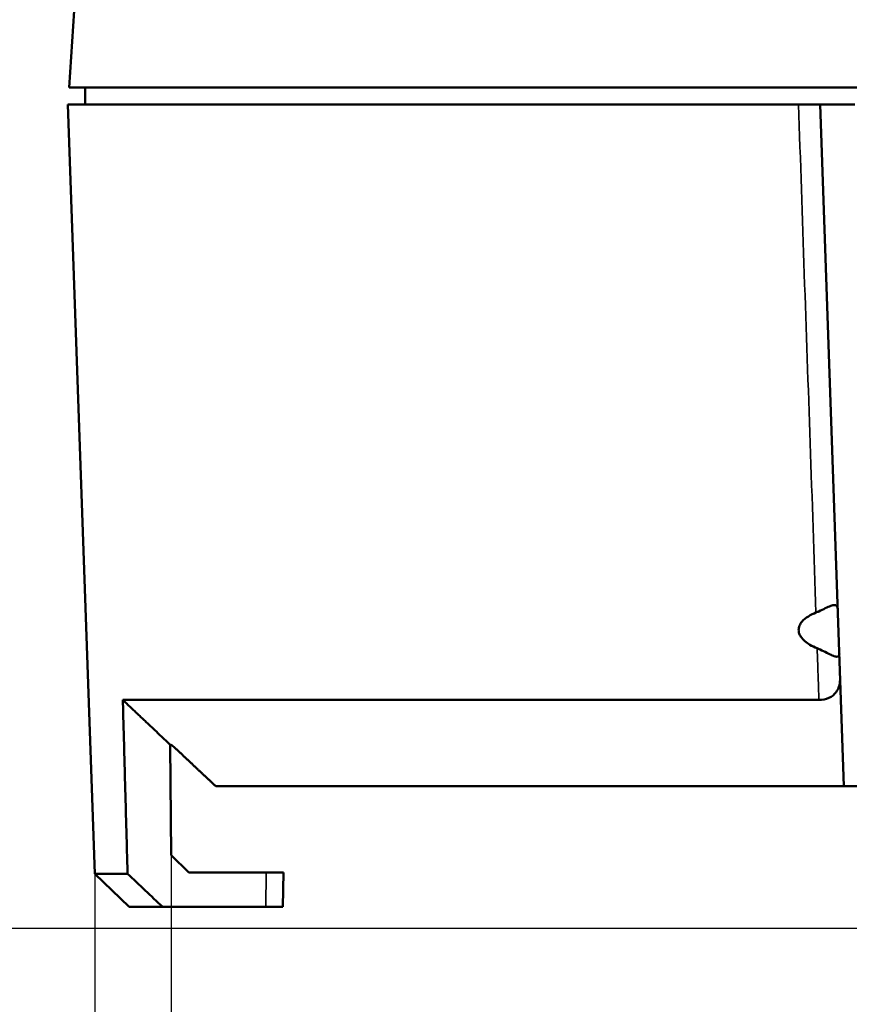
# Model space of a CAD drawing. Header units: millimetres. Extents: x 30 to 1646, y 30 to 1265.
# Tile 38 of 137: x 642 to 690, y 480 to 537. Entities that reach past the tile are written whole.
import ezdxf

# ---------------------------------------------------------------- set-up
doc = ezdxf.new("R2010")
doc.units = ezdxf.units.MM
doc.header["$LTSCALE"] = 6
for name, color, linetype, lineweight in [('Dimension (ISO)', 7, 'Continuous', 25), ('Visible (ISO)', 7, 'Continuous', 50), ('Visible Narrow (ISO)', 7, 'Continuous', 35)]:
    doc.layers.add(name, color=color, linetype=linetype, lineweight=lineweight)
doc.styles.add('Note Text (ANSI)', font='tahoma.ttf')
doc.dimstyles.new('Default (ISO)', dxfattribs={"dimscale": 6, "dimtxt": 1, "dimasz": 2.5, "dimexe": 3.175, "dimexo": 0, "dimgap": 0.762, "dimtad": 1, "dimrnd": 1e-08, "dimzin": 0, "dimdsep": 46, "dimtxsty": 'Note Text (ANSI)', "dimcen": 0.09, "dimdle": 10, "dimclrd": 1, "dimclre": 1, "dimclrt": 1, "dimazin": 0, "dimtfac": 3.5052, "dimtmove": 0, "dimatfit": 3, "dimfxl": 1, "dimtolj": 1, "dimtzin": 0, "dimlwd": -1, "dimlwe": -1, "dimarcsym": 0})

# ---------------------------------------------------------------- blocks, each defined once
blk = doc.blocks.new('*D11')
at = {"layer": 'Defpoints', "color": 0, "transparency": 16777216}
for p in [(650.662, 488.876), (773.679, 488.876), (773.679, 450.466)]:
    blk.add_point(p, dxfattribs=at)
at = {"layer": 'Dimension (ISO)', "color": 1, "transparency": 16777216}
for p, q in [((650.662, 488.876), (650.662, 431.416)), ((773.679, 488.876), (773.679, 431.416)), ((665.662, 450.466), (758.679, 450.466))]:
    blk.add_line(p, q, dxfattribs=at)
for points in [[(665.662, 452.966), (665.662, 447.966), (650.662, 450.466)], [(758.679, 452.966), (758.679, 447.966), (773.679, 450.466)]]:
    blk.add_solid(points, dxfattribs=at)
at = {"layer": 'Dimension (ISO)', "color": 1, "transparency": 16777216, "insert": (672.987, 462.887), "char_height": 6, "attachment_point": 1, "style": 'Note Text (ANSI)'}
blk.add_mtext('\\A1;123.02 mm [4.843 in]', dxfattribs=at)
blk = doc.blocks.new('*D12')
at = {"layer": 'Defpoints', "color": 0, "transparency": 16777216}
for p in [(646.227, 487.802), (778.114, 487.802), (778.114, 410.172)]:
    blk.add_point(p, dxfattribs=at)
at = {"layer": 'Dimension (ISO)', "color": 1, "transparency": 16777216}
for p, q in [((646.227, 487.802), (646.227, 391.122)), ((778.114, 487.802), (778.114, 391.122)), ((661.227, 410.172), (763.114, 410.172))]:
    blk.add_line(p, q, dxfattribs=at)
for points in [[(661.227, 412.672), (661.227, 407.672), (646.227, 410.172)], [(763.114, 412.672), (763.114, 407.672), (778.114, 410.172)]]:
    blk.add_solid(points, dxfattribs=at)
at = {"layer": 'Dimension (ISO)', "color": 1, "transparency": 16777216, "insert": (672.987, 422.593), "char_height": 6, "attachment_point": 1, "style": 'Note Text (ANSI)'}
blk.add_mtext('\\A1;131.89 mm [5.192 in]', dxfattribs=at)
blk = doc.blocks.new('*D14')
at = {"layer": 'Defpoints', "color": 0, "transparency": 16777216}
for p in [(700.653, 717.876), (544.198, 484.626), (703.17, 484.626)]:
    blk.add_point(p, dxfattribs=at)
at = {"layer": 'Dimension (ISO)', "color": 1, "transparency": 16777216}
for p, q in [((700.653, 717.876), (525.148, 717.876)), ((544.198, 702.876), (544.198, 499.626)), ((703.17, 484.626), (525.148, 484.626))]:
    blk.add_line(p, q, dxfattribs=at)
for points in [[(541.698, 702.876), (546.698, 702.876), (544.198, 717.876)], [(541.698, 499.626), (546.698, 499.626), (544.198, 484.626)]]:
    blk.add_solid(points, dxfattribs=at)
at = {"layer": 'Dimension (ISO)', "color": 1, "transparency": 16777216, "insert": (531.776, 561.832), "char_height": 6, "attachment_point": 1, "rotation": 90, "style": 'Note Text (ANSI)'}
blk.add_mtext('\\A1;233.25 mm [9.183 in]', dxfattribs=at)
blk = doc.blocks.new('*D15')
at = {"layer": 'Defpoints', "color": 0, "transparency": 16777216}
for p in [(607.17, 597.376), (805.17, 591.876), (805.17, 368.396)]:
    blk.add_point(p, dxfattribs=at)
at = {"layer": 'Dimension (ISO)', "color": 1, "transparency": 16777216}
for p, q in [((607.17, 597.376), (607.17, 349.346)), ((805.17, 591.876), (805.17, 349.346)), ((622.17, 368.396), (790.17, 368.396))]:
    blk.add_line(p, q, dxfattribs=at)
for points in [[(622.17, 370.896), (622.17, 365.896), (607.17, 368.396)], [(790.17, 370.896), (790.17, 365.896), (805.17, 368.396)]]:
    blk.add_solid(points, dxfattribs=at)
at = {"layer": 'Dimension (ISO)', "color": 1, "transparency": 16777216, "insert": (666.987, 380.817), "char_height": 6, "attachment_point": 1, "style": 'Note Text (ANSI)'}
blk.add_mtext('\\A1;198.00 mm [7.795 in]', dxfattribs=at)

msp = doc.modelspace()

# ---------------------------------------------------------------- linework, layer by layer
at = {"layer": 'Visible (ISO)'}
for p, q in [((647.7649, 578.6479), (644.7372, 533.3757)), ((779.6034, 533.3757), (644.7372, 533.3757)), ((645.6703, 533.3757), (645.6703, 532.3757)), ((644.6703, 532.3757), (687.0362, 532.3757)), ((646.2269, 487.8019), (644.6703, 532.3757)), ((688.2909, 532.3757), (687.0362, 532.3757)), ((688.2909, 532.3757), (690.2911, 532.3757)), ((688.2909, 532.3757), (689.6703, 492.8757)), ((647.8511, 497.8727), (688.2187, 497.8727)), ((650.6616, 488.8757), (650.6057, 495.2732)), ((689.6703, 492.8757), (653.24, 492.8757)), ((689.6703, 492.8757), (691.6704, 492.8757)), ((650.6616, 488.8757), (651.6703, 487.8757)), ((646.2269, 487.8019), (648.1263, 487.8019)), ((648.2215, 485.8757), (646.2269, 487.8019)), ((656.1708, 487.8757), (651.6703, 487.8757)), ((657.1703, 487.8757), (656.1708, 487.8757)), ((657.1354, 485.8757), (657.1703, 487.8757)), ((650.165, 485.8757), (648.2215, 485.8757)), ((650.165, 485.8757), (656.1359, 485.8757)), ((656.1359, 485.8757), (657.1354, 485.8757))]:
    msp.add_line(p, q, dxfattribs=at)
msp.add_ellipse((3374.1952, 3368.6333), major_axis=(3902.252, 712.6941), ratio=0.9995578, start_param=3.7741512, end_param=3.7748585, dxfattribs=at)
for points, knots in [([(688.0456, 502.9367), (688.1011, 502.9587), (688.1553, 502.9822), (688.4761, 503.1267), (688.7145, 503.2541), (688.9916, 503.3562), (689.0777, 503.3784), (689.2095, 503.3726), (689.2552, 503.344), (689.2979, 503.26), (689.3076, 503.2141), (689.3111, 503.1572)], [0.07662151, 0.07662151, 0.07662151, 0.07662151, 0.09553519, 0.09553519, 0.19107038, 0.19107038, 0.23819558, 0.23819558, 0.28532078, 0.28532078, 0.31633425, 0.31633425, 0.31633425, 0.31633425]), ([(688.1166, 500.8672), (687.9691, 500.9261), (687.8278, 500.9956), (687.5045, 501.1873), (687.294, 501.3494), (687.1335, 501.5924), (687.1002, 501.6553), (687.0543, 501.7883), (687.042, 501.8586), (687.04, 502.0099), (687.0582, 502.0997), (687.1277, 502.265), (687.1782, 502.3409), (687.4334, 502.646), (687.7518, 502.8181), (688.0456, 502.9367)], [0.8538707, 0.8538707, 0.8538707, 0.8538707, 0.90304779, 0.90304779, 0.97231566, 0.97231566, 0.99201966, 0.99201966, 1.01172366, 1.01172366, 1.03746079, 1.03746079, 1.06319792, 1.06319792, 1.16165539, 1.16165539, 1.16165539, 1.16165539]), ([(688.1166, 500.8672), (688.1728, 500.8442), (688.2279, 500.8199), (688.5559, 500.6695), (688.8018, 500.5336), (689.0887, 500.412), (689.1782, 500.3817), (689.3128, 500.3714), (689.3579, 500.3921), (689.3955, 500.4653), (689.4022, 500.5065), (689.4019, 500.5587)], [-0.85887284, -0.85887284, -0.85887284, -0.85887284, -0.83986542, -0.83986542, -0.74352667, -0.74352667, -0.69572321, -0.69572321, -0.64791975, -0.64791975, -0.6169262, -0.6169262, -0.6169262, -0.6169262]), ([(688.2186, 497.8728), (688.4287, 497.8732), (688.6297, 497.9144), (688.9747, 498.073), (689.1144, 498.1948), (689.356, 498.5175), (689.4335, 498.7588), (689.4514, 499.0588), (689.4521, 499.1031), (689.4513, 499.1476)], [-0.35527235, -0.35527235, -0.35527235, -0.35527235, -0.28791767, -0.28791767, -0.21582401, -0.21582401, -0.107912, -0.107912, -0.0894368, -0.0894368, -0.0894368, -0.0894368]), ([(647.8511, 497.8727), (647.8816, 496.754), (647.9121, 495.6353), (647.9427, 494.5164), (647.9733, 493.3975), (648.0038, 492.2785), (648.0344, 491.1595), (648.065, 490.0404), (648.0957, 488.9212), (648.1263, 487.8019)], [0, 0, 0, 0, 0.3333333, 0.3333333, 0.3333333, 0.6666667, 0.6666667, 0.6666667, 1, 1, 1, 1]), ([(650.9075, 495.0646), (650.8934, 495.0779), (650.879, 495.0911), (650.8249, 495.14), (650.785, 495.1741), (650.7201, 495.2253), (650.6901, 495.2471), (650.6537, 495.2694), (650.6429, 495.2751), (650.6253, 495.2825), (650.6184, 495.2841), (650.6089, 495.2832), (650.6062, 495.2805), (650.6057, 495.275), (650.6057, 495.2741), (650.6057, 495.2735)], [-0.100688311, -0.100688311, -0.100688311, -0.100688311, -0.095254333, -0.095254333, -0.080253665, -0.080253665, -0.067941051, -0.067941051, -0.061784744, -0.061784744, -0.055628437, -0.055628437, -0.0493355, -0.0493355, -0.048215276, -0.048215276, -0.048215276, -0.048215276])]:
    msp.add_open_spline(points, degree=3, knots=knots, dxfattribs=at)
for points, weights in [([(650.6057, 495.2735), (649.2571, 496.5445), (647.8511, 497.8727)], [1.0038133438, 1.00320466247, 1.00213845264]), ([(653.24, 492.8757), (652.0951, 493.9489), (650.9075, 495.0646)], [1.00055115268, 1.00105416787, 1.00120147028])]:
    msp.add_rational_spline(points, weights, degree=2, dxfattribs=at)
at = {"layer": 'Visible Narrow (ISO)'}
msp.add_line((656.1359, 485.8757), (656.1708, 487.8757), dxfattribs=at)
for points, knots in [([(687.0362, 532.3757), (687.1482, 529.106), (687.2566, 525.8357), (687.3693, 522.5651), (687.4821, 519.2946), (687.5991, 516.0237), (687.7119, 512.7523), (687.8248, 509.4809), (687.9334, 506.2089), (688.0456, 502.9367)], [0, 0, 0, 0, 0.3333333, 0.3333333, 0.3333333, 0.6666667, 0.6666667, 0.6666667, 1, 1, 1, 1]), ([(688.1166, 500.8672), (688.128, 500.5333), (688.1499, 499.8662), (688.186, 498.8682), (688.2073, 498.2044), (688.2186, 497.873)], [0, 0, 0, 0, 0.33333333, 0.66666667, 0.99990938, 0.99990938, 0.99990938, 0.99990938])]:
    msp.add_open_spline(points, degree=3, knots=knots, dxfattribs=at)

# ---------------------------------------------------------------- dimensions: what is measured, and where the dimension line sits
at = {"layer": 'Dimension (ISO)', "color": 1, "true_color": 0xff0000}
for base, p1, p2, angle, text, picture, middle in [((544.198, 484.6257), (700.653, 717.8757), (703.1703, 484.6257), 270, '<> mm [9.183 in]', '*D14', (544.198, 601.2507)), ((773.679, 450.4658), (650.6616, 488.8757), (773.679, 488.8757), 180, '<> mm [4.843 in]', '*D11', (712.1703, 450.4658)), ((778.1138, 410.1717), (646.2269, 487.8019), (778.1138, 487.8019), 180, '<> mm [5.192 in]', '*D12', (712.1703, 410.1717))]:
    dim = msp.add_linear_dim(base=base, p1=p1, p2=p2, angle=angle, text=text, dimstyle='Default (ISO)', override={"dimgap": 0.762, "dimdec": 2, "dimpost": '', "dimtol": 0, "dimlim": 0, "dimtp": 0, "dimtm": 0, "dimtdec": 2, "dimtofl": 0, "dimatfit": 1}, dxfattribs=at)
    dim.commit()
    dim.dimension.update_dxf_attribs({"geometry": picture, "text_midpoint": middle, "dimtype": 160})
dim = msp.add_linear_dim(base=(805.1703, 368.3955), p1=(607.1703, 597.3757), p2=(805.1703, 591.8757), text='<> mm [7.795 in]', dimstyle='Default (ISO)', override={"dimgap": 0.762, "dimdec": 2, "dimpost": '', "dimtol": 0, "dimlim": 0, "dimtp": 0, "dimtm": 0, "dimtdec": 2, "dimtofl": 0, "dimatfit": 1}, dxfattribs=at)
dim.commit()
dim.dimension.update_dxf_attribs({"geometry": '*D15', "text_midpoint": (706.1703, 368.3955), "dimtype": 160})

doc.saveas('drawing.dxf')
